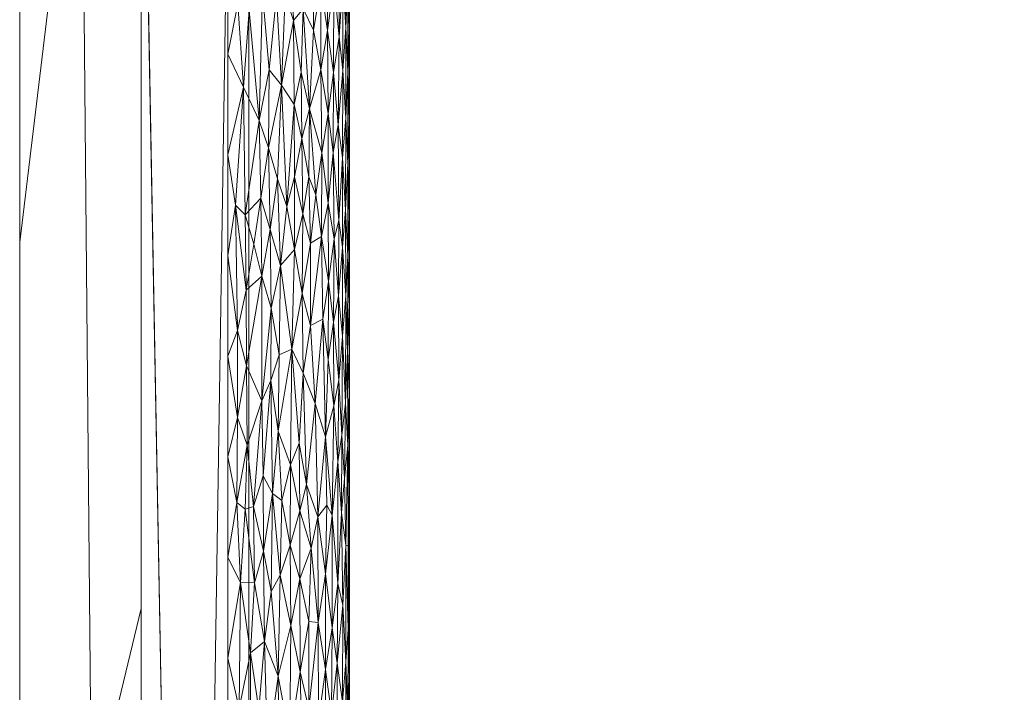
# Model space of a CAD drawing. Header units: millimetres. Extents: x -300 to 300, y 0 to 450.
# Tile 14 of 256: x -300 to -284, y 98 to 110. Entities that reach past the tile are written whole.
import ezdxf

# ---------------------------------------------------------------- set-up
doc = ezdxf.new("R2010")
doc.units = ezdxf.units.MM
doc.layers.add('A-GENM', color=13, linetype='Continuous')

# ---------------------------------------------------------------- blocks, each defined once
blk = doc.blocks.new('MODEL_CCAS0420-1080410R0 - MODEL_CCAS0420-1080410R0-453240-Preview')
at = {"layer": 'A-GENM', "lineweight": 9}
mesh = blk.add_polyface(dxfattribs=at)
corners = [(-296.159, -20, -110), (-295.657, -15.55, -110), (-294.177, -11.323, -110), (-291.793, -7.531, -110), (-288.625, -4.364, -110), (-284.831, -1.981, -110), (-280.602, -0.502, -110), (-276.147, 0, -110), (276.147, 0, -110), (280.596, -0.501, -110), (284.825, -1.978, -110), (288.619, -4.359, -110), (291.788, -7.525, -110), (294.174, -11.316, -110), (295.656, -15.545, -110), (296.159, -20, -110), (296.159, -426.171, -110), (295.658, -430.617, -110), (294.182, -434.842, -110), (291.802, -438.632, -110), (288.638, -441.797, -110), (284.848, -444.179, -110), (280.622, -445.657, -110), (276.171, -446.159, -110), (-276.171, -446.159, -110), (-280.617, -445.658, -110), (-284.842, -444.182, -110), (-288.632, -441.802, -110), (-291.797, -438.638, -110), (-294.179, -434.848, -110), (-295.657, -430.622, -110), (-296.159, -426.171, -110)]
mesh.append_faces([[corners[k] for k in face] for face in [(15, 12, 13, 14)]], dxfattribs={"vtx0": -1})
mesh.append_faces([[corners[k] for k in face] for face in [(16, 8, 15)]], dxfattribs={"vtx0": -1, "vtx1": -1})
mesh.append_faces([[corners[k] for k in face] for face in [(24, 31, 7, 8)]], dxfattribs={"vtx0": -1, "vtx1": -1, "vtx3": -1})
mesh.append_faces([[corners[k] for k in face] for face in [(31, 24, 25, 30), (18, 21, 22, 17), (17, 22, 23, 16)]], dxfattribs={"vtx0": -1, "vtx2": -1})
mesh.append_faces([[corners[k] for k in face] for face in [(0, 3, 4, 5), (0, 5, 6, 7)]], dxfattribs={"vtx0": -1, "vtx3": -1})
mesh.append_faces([[corners[k] for k in face] for face in [(28, 29, 27)]], dxfattribs={"vtx1": -1})
mesh.append_faces([[corners[k] for k in face] for face in [(25, 26, 30), (11, 12, 15, 10), (9, 10, 15, 8), (31, 0, 7)]], dxfattribs={"vtx1": -1, "vtx2": -1})
mesh.append_faces([[corners[k] for k in face] for face in [(23, 24, 8, 16)]], dxfattribs={"vtx1": -1, "vtx2": -1, "vtx3": -1})
mesh.append_faces([[corners[k] for k in face] for face in [(26, 27, 29, 30)]], dxfattribs={"vtx1": -1, "vtx3": -1})
mesh.append_faces([[corners[k] for k in face] for face in [(19, 20, 21, 18)]], dxfattribs={"vtx2": -1})
mesh.append_faces([[corners[k] for k in face] for face in [(0, 1, 2, 3)]], dxfattribs={"vtx3": -1})
mesh = blk.add_polyface(dxfattribs=at)
corners = [(-279.918, -2), (-292.651, -7.27), (-297.929, -20), (-297.929, -224.97), (-297.929, -429.94), (-292.661, -442.661), (-279.94, -447.929), (0, -447.929), (279.94, -447.929), (292.661, -442.661), (297.929, -429.94), (297.929, -224.97), (297.929, -20), (292.651, -7.27), (279.918, -2), (0, -2), (0, -3.5), (13.257, -3.5), (26.515, -3.5), (39.772, -3.5), (53.029, -3.5), (66.287, -3.5), (79.544, -3.5), (92.801, -3.5), (106.059, -3.5), (119.316, -3.5), (132.573, -3.5), (145.831, -3.5), (159.088, -3.5), (172.345, -3.5), (185.603, -3.5), (198.86, -3.5), (212.117, -3.5), (225.375, -3.5), (238.632, -3.5), (251.889, -3.5), (265.147, -3.5), (278.404, -3.5), (291.028, -7.487), (296.497, -19.511), (296.5, -32.769), (296.5, -46.026), (296.5, -59.283), (296.5, -72.541), (296.5, -85.798), (296.5, -99.055), (296.5, -112.313), (296.5, -125.57), (296.5, -138.827), (296.5, -152.085), (296.5, -165.342), (296.5, -178.599), (296.5, -191.857), (296.5, -205.114), (296.5, -218.371), (296.5, -231.629), (296.5, -244.886), (296.5, -258.143), (296.499, -271.401), (296.499, -284.658), (296.499, -297.915), (296.499, -311.173), (296.499, -324.43), (296.499, -337.687), (296.5, -350.945), (296.5, -364.202), (296.5, -377.459), (296.5, -390.717), (296.5, -403.974), (296.5, -417.231), (296.497, -430.489), (291.028, -442.513), (278.404, -446.5), (265.147, -446.5), (251.889, -446.5), (238.632, -446.5), (225.375, -446.5), (212.117, -446.5), (198.86, -446.5), (185.603, -446.5), (172.345, -446.5), (159.088, -446.5), (145.831, -446.5), (132.573, -446.5), (119.316, -446.5), (106.059, -446.5), (92.801, -446.5), (79.544, -446.5), (66.287, -446.5), (53.029, -446.5), (39.772, -446.5), (26.515, -446.5), (13.257, -446.5), (0, -446.5), (-12.926, -446.5), (-25.852, -446.5), (-38.777, -446.5), (-51.703, -446.5), (-64.629, -446.5), (-77.555, -446.5), (-90.48, -446.5), (-103.406, -446.5), (-116.332, -446.5), (-129.258, -446.5), (-142.183, -446.5), (-155.109, -446.5), (-168.035, -446.5), (-180.961, -446.5), (-193.887, -446.5), (-206.812, -446.5), (-219.738, -446.5), (-232.664, -446.5), (-245.59, -446.5), (-258.515, -446.5), (-271.441, -446.5), (-284.356, -445.968), (-294.544, -438.124), (-296.5, -425.35), (-296.5, -412.424), (-296.5, -399.498), (-296.5, -386.572), (-296.5, -373.646), (-296.5, -360.721), (-296.5, -347.795), (-296.499, -334.869), (-296.499, -321.943), (-296.499, -309.018), (-296.499, -296.092), (-296.499, -283.166), (-296.499, -270.24), (-296.5, -257.315), (-296.5, -244.389), (-296.5, -231.463), (-296.5, -218.537), (-296.5, -205.611), (-296.5, -192.686), (-296.5, -179.76), (-296.5, -166.834), (-296.5, -153.908), (-296.5, -140.983), (-296.5, -128.057), (-296.5, -115.131), (-296.5, -102.205), (-296.5, -89.28), (-296.5, -76.354), (-296.5, -63.428), (-296.5, -50.502), (-296.5, -37.576), (-296.5, -24.651), (-294.544, -11.876), (-284.356, -4.032), (-271.441, -3.5), (-258.515, -3.5), (-245.59, -3.5), (-232.664, -3.5), (-219.738, -3.5), (-206.812, -3.5), (-193.887, -3.5), (-180.961, -3.5), (-168.035, -3.5), (-155.109, -3.5), (-142.183, -3.5), (-129.258, -3.5), (-116.332, -3.5), (-103.406, -3.5), (-90.48, -3.5), (-77.555, -3.5), (-64.629, -3.5), (-51.703, -3.5), (-38.777, -3.5), (-25.852, -3.5), (-12.926, -3.5), (-294.538, -438.129), (-294.547, -438.108)]
mesh.append_faces([[corners[k] for k in face] for face in [(116, 172, 173)]])
mesh.append_faces([[corners[k] for k in face] for face in [(118, 4, 117), (6, 115, 5), (115, 6, 114), (7, 104, 6), (1, 150, 0), (151, 0, 150)]], dxfattribs={"vtx0": -1, "vtx1": -1})
mesh.append_faces([[corners[k] for k in face] for face in [(4, 124, 125), (7, 99, 100), (2, 148, 149), (149, 1, 2), (2, 141, 142), (0, 151, 152), (0, 160, 161, 15), (15, 165, 166), (15, 170, 171), (8, 81, 82, 7), (8, 72, 73), (11, 61, 62, 10), (12, 46, 47, 11), (38, 13, 14, 37), (13, 38, 39, 12)]], dxfattribs={"vtx0": -1, "vtx2": -1})
mesh.append_faces([[corners[k] for k in face] for face in [(4, 118, 119, 120), (4, 120, 121, 122), (3, 128, 129, 130), (3, 130, 131, 132), (3, 138, 139, 140), (0, 154, 155, 156), (0, 156, 157, 158), (15, 161, 162, 163), (15, 163, 164, 165), (8, 73, 74, 75), (7, 86, 87, 88), (7, 83, 84, 85), (10, 68, 69, 70), (11, 55, 56, 57), (14, 28, 29, 30), (14, 32, 33, 34), (15, 19, 20, 21), (12, 44, 45, 46), (11, 49, 50, 51), (11, 47, 48, 49), (12, 39, 40, 41)]], dxfattribs={"vtx0": -1, "vtx3": -1})
mesh.append_faces([[corners[k] for k in face] for face in [(123, 124, 4, 122), (127, 128, 3, 126), (113, 114, 6, 112), (111, 112, 6, 110), (109, 110, 6, 108), (107, 108, 6, 106), (96, 97, 7, 95), (105, 106, 6, 104), (103, 104, 7, 102), (101, 102, 7, 100), (98, 99, 7, 97), (94, 95, 7, 93), (135, 136, 3, 134), (137, 138, 3, 136), (133, 134, 3, 132), (145, 146, 2, 144), (147, 148, 2, 146), (143, 144, 2, 142), (149, 150, 1), (153, 154, 0, 152), (159, 160, 0, 158), (169, 170, 15, 168), (167, 168, 15, 166), (78, 79, 8, 77), (80, 81, 8, 79), (76, 77, 8, 75), (91, 92, 7, 90), (89, 90, 7, 88), (85, 86, 7), (82, 83, 7), (67, 68, 10, 66), (65, 66, 10, 64), (60, 61, 11, 59), (58, 59, 11, 57), (63, 64, 10, 62), (54, 55, 11, 53), (26, 27, 15, 25), (31, 32, 14, 30), (16, 17, 15, 171), (18, 19, 15, 17), (24, 25, 15, 23), (22, 23, 15, 21), (34, 35, 14), (52, 53, 11, 51), (36, 37, 14, 35), (42, 43, 12, 41), (43, 44, 12), (92, 93, 7)]], dxfattribs={"vtx1": -1, "vtx2": -1})
mesh.append_faces([[corners[k] for k in face] for face in [(3, 4, 125, 126), (2, 3, 140, 141), (71, 72, 8, 9), (70, 71, 9, 10), (27, 28, 14, 15)]], dxfattribs={"vtx1": -1, "vtx3": -1})
mesh.append_faces([[corners[k] for k in face] for face in [(4, 173, 117), (115, 172, 5)]], dxfattribs={"vtx2": -1})
mesh = blk.add_polyface(dxfattribs=at)
corners = [(0, -113.079, -5), (74.359, -113.079, -5), (148.718, -113.079, -5), (223.077, -113.079, -5), (294.5, -132.968, -5), (294.499, -81.318, -5), (294.499, -29.667, -5), (258.762, -5.5, -5), (206.609, -5.5, -5), (154.956, -5.5, -5), (103.303, -5.5, -5), (51.652, -5.5, -5), (0, -5.5, -5), (-59.752, -5.5, -5), (-119.504, -5.5, -5), (-179.256, -5.5, -5), (-239.009, -5.5, -5), (-294.499, -25.775, -5), (-289.1, -8.453, -5), (-294.499, -73.214, -5), (-294.5, -132.968, -5), (-275.116, -113.088, -5), (-244.547, -113.079, -5), (-213.979, -113.079, -5), (-183.41, -113.079, -5), (-152.842, -113.079, -5), (-122.274, -113.079, -5), (-91.705, -113.079, -5), (-61.137, -113.079, -5), (-30.568, -113.079, -5), (-119.5, -65, -5), (-114.374, -52.626, -5), (-102, -47.5, -5), (-89.626, -52.626, -5), (-84.5, -65, -5), (-89.626, -77.374, -5), (-102, -82.5, -5), (-114.374, -77.374, -5), (17.5, -65, -5), (12.374, -77.374, -5), (0, -82.5, -5), (-12.374, -77.374, -5), (-17.5, -65, -5), (-12.374, -52.626, -5), (0, -47.5, -5), (12.374, -52.626, -5), (119.5, -65, -5), (114.374, -77.374, -5), (102, -82.5, -5), (89.626, -77.374, -5), (84.5, -65, -5), (89.626, -52.626, -5), (102, -47.5, -5), (114.374, -52.626, -5), (-290.42, -24.284, -5)]
mesh.append_faces([[corners[k] for k in face] for face in [(18, 17, 54)]])
mesh.append_faces([[corners[k] for k in face] for face in [(32, 14, 31), (42, 29, 41), (50, 1, 49), (8, 3, 7), (53, 10, 52)]], dxfattribs={"vtx0": -1, "vtx1": -1})
mesh.append_faces([[corners[k] for k in face] for face in [(13, 34, 42, 43)]], dxfattribs={"vtx0": -1, "vtx1": -1, "vtx3": -1})
mesh.append_faces([[corners[k] for k in face] for face in [(30, 24, 25, 37), (16, 22, 23, 15), (35, 27, 28, 34), (37, 25, 26, 36), (36, 26, 27, 35), (31, 14, 15, 30), (13, 33, 34), (0, 40, 41, 29), (11, 50, 51, 10), (12, 44, 45, 11), (10, 51, 52)]], dxfattribs={"vtx0": -1, "vtx2": -1})
mesh.append_faces([[corners[k] for k in face] for face in [(19, 21, 22, 16), (15, 23, 24, 30), (11, 45, 38, 50)]], dxfattribs={"vtx0": -1, "vtx2": -1, "vtx3": -1})
mesh.append_faces([[corners[k] for k in face] for face in [(20, 21, 19)]], dxfattribs={"vtx1": -1})
mesh.append_faces([[corners[k] for k in face] for face in [(47, 48, 2)]], dxfattribs={"vtx1": -1, "vtx2": -1})
mesh.append_faces([[corners[k] for k in face] for face in [(28, 29, 42, 34), (38, 39, 1, 50), (46, 47, 2, 9)]], dxfattribs={"vtx1": -1, "vtx2": -1, "vtx3": -1})
mesh.append_faces([[corners[k] for k in face] for face in [(13, 14, 32, 33), (12, 13, 43, 44), (39, 40, 0, 1), (48, 49, 1, 2), (2, 3, 8, 9), (53, 46, 9, 10)]], dxfattribs={"vtx1": -1, "vtx3": -1})
mesh.append_faces([[corners[k] for k in face] for face in [(16, 54, 19), (5, 6, 7)]], dxfattribs={"vtx2": -1})
mesh.append_faces([[corners[k] for k in face] for face in [(3, 4, 5, 7)]], dxfattribs={"vtx2": -1, "vtx3": -1})
mesh = blk.add_polyface(dxfattribs=at)
corners = [(299.928, -429.94, -2.07), (298.043, -428.055, -56.035), (296.159, -426.171, -110), (296.159, -20, -110), (298.043, -20, -56.035), (299.928, -20, -2.07), (299.928, -224.97, -2.07)]
mesh.append_faces([[corners[k] for k in face] for face in [(6, 1, 2, 3)]], dxfattribs={"vtx0": -1, "vtx3": -1})
mesh.append_faces([[corners[k] for k in face] for face in [(3, 4, 6)]], dxfattribs={"vtx1": -1, "vtx2": -1})
mesh.append_faces([[corners[k] for k in face] for face in [(4, 5, 6), (6, 0, 1)]], dxfattribs={"vtx2": -1})
mesh = blk.add_polyface(dxfattribs=at)
corners = [(299.928, -429.94, -2.07), (299.928, -224.97, -2.07), (299.928, -20, -2.07), (299.368, -20, -0.611), (297.929, -20), (297.929, -224.97), (297.929, -429.94), (299.368, -429.94, -0.611), (299.928, -134.534, -2.07), (297.929, -122.485), (297.929, -77.267), (297.929, -173.727), (299.928, -77.267, -2.07), (299.928, -105.901, -2.07), (299.928, -179.752, -2.07), (299.928, -120.217, -2.07), (299.928, -315.406, -2.07), (297.929, -327.455), (297.929, -276.212), (297.929, -250.591), (299.928, -372.673, -2.07), (299.928, -270.188, -2.07), (299.928, -344.039, -2.07), (297.929, -378.697), (297.929, -353.076), (297.929, -48.634), (299.928, -48.634, -2.07), (299.928, -62.95, -2.07), (299.928, -401.306, -2.07), (297.929, -404.319), (297.929, -391.508), (297.929, -34.317), (299.928, -415.623, -2.07), (299.928, -34.317, -2.07), (297.929, -415.623), (299.928, -202.361, -2.07), (297.929, -199.349), (297.929, -186.538), (297.929, -148.106), (297.929, -301.834), (299.928, -157.143, -2.07), (299.928, -292.797, -2.07), (297.929, -99.876), (299.928, -247.579, -2.07), (297.929, -237.781), (299.928, -258.883, -2.07), (299.928, -329.722, -2.07), (299.928, -358.356, -2.07), (297.929, -62.95), (299.928, -386.99, -2.07), (297.929, -212.159), (297.929, -135.296), (297.929, -314.644), (297.929, -160.917), (297.929, -289.023), (299.928, -91.584, -2.07), (297.929, -263.402), (297.929, -340.266), (297.929, -365.887)]
mesh.append_faces([[corners[k] for k in face] for face in [(35, 50, 1), (45, 56, 21), (41, 39, 16)]], dxfattribs={"vtx0": -1, "vtx1": -1})
mesh.append_faces([[corners[k] for k in face] for face in [(31, 33, 3), (32, 34, 7)]], dxfattribs={"vtx0": -1, "vtx1": -1, "vtx2": -1})
mesh.append_faces([[corners[k] for k in face] for face in [(18, 41, 21, 56), (14, 11, 37, 35), (28, 30, 29, 32), (32, 29, 34), (40, 53, 11, 14), (30, 28, 49)]], dxfattribs={"vtx0": -1, "vtx2": -1})
mesh.append_faces([[corners[k] for k in face] for face in [(16, 39, 52, 17), (9, 8, 15, 13), (1, 50, 5, 44), (35, 37, 36, 50)]], dxfattribs={"vtx0": -1, "vtx3": -1})
mesh.append_faces([[corners[k] for k in face] for face in [(54, 39, 41, 18), (51, 38, 8, 9)]], dxfattribs={"vtx1": -1, "vtx2": -1})
mesh.append_faces([[corners[k] for k in face] for face in [(47, 22, 24, 58), (10, 42, 55, 12), (43, 1, 44, 19), (46, 16, 17, 57), (22, 46, 57, 24), (20, 47, 58, 23), (49, 20, 23, 30), (27, 26, 25, 48), (12, 27, 48, 10), (26, 33, 31, 25), (40, 8, 38, 53), (42, 9, 13, 55), (45, 43, 19, 56)]], dxfattribs={"vtx1": -1, "vtx3": -1})
mesh.append_faces([[corners[k] for k in face] for face in [(34, 6, 7), (3, 4, 31), (33, 2, 3), (7, 0, 32)]], dxfattribs={"vtx2": -1})
mesh = blk.add_polyface(dxfattribs=at)
corners = [(294.5, -132.968, -5), (294.5, -139.199, -5), (294.5, -134.301, -2), (294.5, -131.278, -2), (294.5, -43.602, -2), (294.499, -42.58, -5), (294.499, -49.036, -5), (294.5, -49.649, -2), (294.5, -73.834, -2), (294.5, -67.787, -2), (294.499, -68.405, -5), (294.499, -74.862, -5), (294.499, -61.949, -5), (294.5, -61.742, -2), (294.5, -55.697, -2), (294.499, -55.492, -5), (294.5, -37.556, -2), (294.5, -31.509, -2), (294.499, -25.461, -2), (294.499, -29.667, -5), (294.499, -36.123, -5), (294.5, -140.348, -2), (294.5, -91.975, -2), (294.499, -87.775, -5), (294.499, -94.231, -5), (294.5, -98.021, -2), (294.5, -100.687, -5), (294.5, -79.881, -2), (294.499, -81.318, -5), (294.5, -113.6, -5), (294.5, -110.115, -2), (294.5, -107.143, -5), (294.5, -126.512, -5), (294.5, -128.254, -2), (294.5, -122.208, -2), (294.5, -151.662, -5), (294.5, -152.441, -2), (294.5, -146.394, -2), (294.5, -145.431, -5), (294.5, -85.928, -2), (294.5, -116.161, -2), (294.5, -104.068, -2), (294.5, -120.056, -5), (294.5, -119.184, -2), (294.5, -157.893, -5), (294.5, -158.487, -2)]
mesh.append_faces([[corners[k] for k in face] for face in [(10, 9, 12), (29, 30, 31), (12, 14, 15), (30, 29, 40), (22, 24, 25), (42, 40, 29), (0, 33, 32), (32, 34, 42)]], dxfattribs={"vtx0": -1, "vtx1": -1})
mesh.append_faces([[corners[k] for k in face] for face in [(4, 5, 6, 7), (7, 6, 15, 14), (5, 4, 16), (22, 23, 24), (25, 24, 26), (32, 33, 34), (35, 36, 37, 38), (39, 28, 23), (17, 19, 20), (23, 22, 39), (26, 41, 25), (21, 1, 38, 37), (0, 3, 33), (42, 34, 43), (36, 35, 44, 45), (42, 43, 40)]], dxfattribs={"vtx0": -1, "vtx2": -1})
mesh.append_faces([[corners[k] for k in face] for face in [(12, 9, 13, 14)]], dxfattribs={"vtx0": -1, "vtx3": -1})
mesh.append_faces([[corners[k] for k in face] for face in [(17, 18, 19), (21, 2, 1), (39, 27, 28), (26, 31, 41), (30, 41, 31)]], dxfattribs={"vtx1": -1, "vtx2": -1})
mesh.append_faces([[corners[k] for k in face] for face in [(0, 1, 2, 3), (8, 9, 10, 11), (16, 17, 20, 5), (27, 8, 11, 28)]], dxfattribs={"vtx1": -1, "vtx3": -1})
mesh = blk.add_polyface(dxfattribs=at)
corners = [(295.17, -99.662, -0.507), (295.311, -98.834, -0.395), (295.168, -98.22, -0.509), (294.563, -97.474, -1.5), (294.526, -98.072, -1.678), (294.561, -98.994, -1.508), (294.506, -98.729, -1.842), (294.5, -99.533, -2), (294.506, -100.289, -1.846), (294.506, -97.266, -1.839), (294.611, -99.928, -1.343), (294.704, -98.974, -1.119), (294.614, -98.336, -1.333), (294.894, -98.871, -0.807), (294.798, -98.143, -0.95), (294.784, -99.557, -0.973), (296.293, -100.304, -0.012), (296.5, -99.055), (296.316, -98.227, -0.01), (294.524, -99.533, -1.689), (295.848, -97.473, -0.116), (295.656, -97.12, -0.194), (295.672, -98.763, -0.187), (294.5, -98.021, -2), (294.618, -96.769, -1.321), (294.701, -97.646, -1.126), (294.888, -97.305, -0.816), (295.014, -99.642, -0.66), (295.012, -98.021, -0.663), (295.274, -97.156, -0.423), (295.48, -97.729, -0.286), (295.466, -99.593, -0.294), (295.643, -100.423, -0.2), (295.899, -99.333, -0.099), (295.991, -98.207, -0.071), (295.99, -97.08, -0.072), (295.077, -96.12, -0.595), (296.5, -97.398), (296.128, -99.142, -0.039), (296.128, -97.398, -0.039), (294.787, -96.427, -0.968), (296.063, -100.297, -0.053), (295.789, -100.155, -0.138)]
mesh.append_faces([[corners[k] for k in face] for face in [(0, 1, 2), (3, 4, 5), (6, 7, 8), (4, 9, 6), (10, 11, 12), (5, 12, 3), (13, 14, 15), (16, 17, 18), (19, 6, 8), (20, 21, 22), (6, 9, 23), (3, 12, 24), (25, 24, 12), (14, 13, 26), (4, 6, 19), (4, 19, 5), (10, 12, 5), (13, 27, 28), (29, 1, 30), (22, 30, 31), (32, 22, 31), (22, 33, 20), (33, 34, 20), (34, 35, 20), (2, 36, 28), (38, 16, 18), (18, 39, 38), (34, 38, 39), (26, 13, 28), (27, 0, 2), (14, 40, 25), (11, 14, 25), (14, 11, 15), (12, 11, 25), (30, 1, 31), (2, 1, 29), (27, 2, 28), (22, 21, 30), (33, 41, 38), (22, 42, 33), (38, 34, 33), (35, 34, 39)]], dxfattribs={"vtx0": -1, "vtx1": -1, "vtx2": -1})
mesh.append_faces([[corners[k] for k in face] for face in [(6, 23, 7), (18, 17, 37)]], dxfattribs={"vtx0": -1, "vtx2": -1})
mesh = blk.add_polyface(dxfattribs=at)
corners = [(295.206, -101.917, -0.477), (295.133, -100.867, -0.54), (295.02, -101.385, -0.654), (294.691, -102.29, -1.146), (294.691, -100.283, -1.147), (294.632, -101.451, -1.283), (294.788, -101.408, -0.966), (294.896, -100.443, -0.806), (294.784, -99.557, -0.973), (294.611, -99.928, -1.343), (294.559, -100.915, -1.519), (294.876, -101.574, -0.832), (296.354, -101.618, -0.006), (296.5, -100.712), (296.293, -100.304, -0.012), (294.704, -98.974, -1.119), (294.5, -101.045, -2), (294.506, -100.289, -1.846), (294.5, -99.533, -2), (294.561, -98.994, -1.508), (294.524, -99.533, -1.689), (294.524, -100.899, -1.692), (295.316, -100.365, -0.392), (295.319, -101.48, -0.389), (295.479, -100.914, -0.286), (295.466, -99.593, -0.294), (295.311, -98.834, -0.395), (295.17, -99.662, -0.507), (296.063, -100.297, -0.053), (296.128, -99.142, -0.039), (295.672, -98.763, -0.187), (295.643, -100.423, -0.2), (295.789, -100.155, -0.138), (294.507, -101.857, -1.835), (295.899, -99.333, -0.099), (295.915, -100.817, -0.094), (295.014, -99.642, -0.66), (294.894, -98.871, -0.807), (295.769, -101.765, -0.145), (296.5, -99.055), (295.613, -101.652, -0.214), (296.219, -101.508, -0.022), (296.081, -101.552, -0.049)]
mesh.append_faces([[corners[k] for k in face] for face in [(16, 17, 18)]], dxfattribs={"vtx0": -1, "vtx1": -1})
mesh.append_faces([[corners[k] for k in face] for face in [(0, 1, 2), (3, 4, 5), (6, 7, 8), (6, 8, 4), (5, 9, 10), (2, 7, 11), (12, 13, 14), (15, 9, 4), (10, 19, 20), (21, 20, 17), (10, 9, 19), (4, 9, 5), (15, 4, 8), (6, 11, 7), (22, 23, 24), (25, 22, 24), (22, 26, 27), (28, 14, 29), (30, 31, 32), (33, 17, 16), (21, 10, 20), (17, 33, 21), (4, 3, 6), (34, 35, 28), (2, 1, 36), (37, 8, 7), (36, 37, 7), (2, 36, 7), (38, 35, 32), (40, 38, 31), (24, 31, 25), (31, 24, 40), (26, 22, 25), (1, 22, 27), (12, 14, 41), (28, 41, 14), (1, 23, 22), (36, 1, 27), (28, 35, 42), (32, 35, 34), (28, 42, 41), (38, 32, 31)]], dxfattribs={"vtx0": -1, "vtx1": -1, "vtx2": -1})
mesh.append_faces([[corners[k] for k in face] for face in [(14, 13, 39)]], dxfattribs={"vtx0": -1, "vtx2": -1})
mesh = blk.add_polyface(dxfattribs=at)
corners = [(294.524, -100.899, -1.692), (294.529, -102.556, -1.658), (294.559, -100.915, -1.519), (294.507, -101.857, -1.835), (294.508, -103.429, -1.823), (295.065, -103.249, -0.606), (295.02, -101.385, -0.654), (294.897, -102.701, -0.803), (295.206, -101.917, -0.477), (295.263, -103.748, -0.431), (295.327, -102.593, -0.383), (295.915, -100.817, -0.094), (295.769, -101.765, -0.145), (295.923, -102.059, -0.091), (296.081, -101.552, -0.049), (294.581, -102.016, -1.434), (294.569, -103.255, -1.477), (294.627, -102.729, -1.298), (294.691, -102.29, -1.146), (294.632, -101.451, -1.283), (294.788, -101.408, -0.966), (294.757, -103.207, -1.019), (295.451, -104.145, -0.302), (295.472, -102.238, -0.29), (295.613, -101.652, -0.214), (295.677, -102.795, -0.184), (294.5, -102.556, -2), (294.5, -101.045, -2), (294.674, -103.634, -1.183), (296.219, -101.508, -0.022), (296.187, -102.561, -0.027), (296.354, -101.618, -0.006), (295.479, -100.914, -0.286), (296.342, -103.017, -0.007), (296.5, -104.027), (296.5, -102.37), (296.197, -103.869, -0.026), (296.5, -100.712), (295.797, -103.626, -0.135), (295.943, -103.293, -0.085), (295.319, -101.48, -0.389), (294.876, -101.574, -0.832), (295.133, -100.867, -0.54)]
mesh.append_faces([[corners[k] for k in face] for face in [(37, 31, 35)]], dxfattribs={"vtx0": -1, "vtx1": -1})
mesh.append_faces([[corners[k] for k in face] for face in [(0, 1, 2), (1, 3, 4), (5, 6, 7), (8, 6, 5), (9, 10, 8), (11, 12, 13), (14, 11, 13), (15, 1, 16), (17, 18, 19), (7, 20, 21), (8, 5, 9), (22, 23, 10), (12, 24, 25), (26, 4, 3), (16, 17, 15), (1, 0, 3), (18, 28, 21), (28, 18, 17), (21, 20, 18), (15, 19, 2), (29, 30, 31), (24, 32, 23), (19, 15, 17), (1, 15, 2), (33, 35, 31), (30, 36, 33), (30, 29, 14), (13, 38, 39), (25, 38, 12), (22, 25, 23), (23, 25, 24), (40, 8, 10), (31, 30, 33), (39, 30, 14), (20, 7, 41), (23, 32, 40), (40, 10, 23), (42, 8, 40), (38, 13, 12), (14, 13, 39), (6, 41, 7)]], dxfattribs={"vtx0": -1, "vtx1": -1, "vtx2": -1})
mesh.append_faces([[corners[k] for k in face] for face in [(3, 27, 26), (33, 34, 35)]], dxfattribs={"vtx0": -1, "vtx2": -1})
mesh = blk.add_polyface(dxfattribs=at)
corners = [(295.797, -103.626, -0.135), (295.677, -102.795, -0.184), (295.657, -104.049, -0.194), (295.943, -103.293, -0.085), (296.197, -103.869, -0.026), (296.187, -102.561, -0.027), (294.614, -104.357, -1.333), (294.618, -105.823, -1.323), (294.682, -105.018, -1.167), (294.508, -103.429, -1.823), (294.531, -104.121, -1.645), (294.529, -102.556, -1.658), (294.508, -104.886, -1.821), (294.5, -104.068, -2), (294.5, -105.58, -2), (294.569, -103.255, -1.477), (294.765, -104.585, -1.005), (294.757, -103.207, -1.019), (294.674, -103.634, -1.183), (295.263, -103.748, -0.431), (295.279, -105.056, -0.418), (295.451, -104.145, -0.302), (296.5, -104.027), (296.346, -104.449, -0.007), (296.5, -105.684), (296.342, -103.017, -0.007), (294.849, -103.975, -0.871), (295.065, -103.249, -0.606), (294.897, -102.701, -0.803), (294.941, -104.637, -0.746), (294.961, -105.998, -0.723), (295.145, -104.534, -0.529), (295.789, -104.817, -0.138), (294.5, -102.556, -2), (294.561, -105.027, -1.507), (294.627, -102.729, -1.298), (294.528, -105.679, -1.667), (294.847, -105.258, -0.874), (295.941, -105.342, -0.086), (295.638, -105.517, -0.202), (296.203, -105.113, -0.025), (295.405, -105.784, -0.331), (295.327, -102.593, -0.383)]
mesh.append_faces([[corners[k] for k in face] for face in [(22, 23, 24)]], dxfattribs={"vtx0": -1, "vtx1": -1})
mesh.append_faces([[corners[k] for k in face] for face in [(0, 1, 2), (3, 4, 5), (6, 7, 8), (9, 10, 11), (10, 15, 11), (16, 17, 18), (8, 18, 6), (19, 20, 21), (25, 4, 23), (26, 17, 16), (27, 28, 29), (29, 30, 31), (0, 32, 3), (9, 12, 10), (10, 34, 15), (35, 6, 18), (36, 34, 10), (10, 12, 36), (12, 9, 13), (8, 16, 18), (16, 37, 26), (6, 35, 15), (15, 34, 6), (32, 0, 2), (4, 3, 38), (21, 39, 2), (3, 32, 38), (39, 32, 2), (40, 23, 4), (38, 40, 4), (22, 25, 23), (21, 20, 41), (20, 19, 31), (19, 27, 31), (29, 31, 27), (21, 2, 1), (21, 42, 19), (26, 37, 29), (29, 28, 26), (17, 26, 28)]], dxfattribs={"vtx0": -1, "vtx1": -1, "vtx2": -1})
mesh.append_faces([[corners[k] for k in face] for face in [(12, 13, 14), (9, 33, 13)]], dxfattribs={"vtx0": -1, "vtx2": -1})
mesh = blk.add_polyface(dxfattribs=at)
corners = [(295.279, -105.056, -0.418), (295.141, -105.885, -0.533), (295.271, -106.371, -0.424), (295.941, -105.342, -0.086), (296.077, -105.873, -0.05), (296.203, -105.113, -0.025), (294.847, -105.258, -0.874), (294.961, -105.998, -0.723), (294.941, -104.637, -0.746), (294.528, -105.679, -1.667), (294.528, -107.191, -1.667), (294.565, -106.435, -1.493), (294.853, -106.544, -0.865), (294.753, -105.957, -1.026), (294.767, -107.378, -1.001), (295.683, -106.948, -0.182), (295.808, -106.111, -0.131), (295.638, -105.517, -0.202), (296.5, -107.341), (296.5, -105.684), (296.377, -106.512, -0.004), (295.145, -104.534, -0.529), (294.618, -105.823, -1.323), (294.614, -104.357, -1.333), (294.561, -105.027, -1.507), (295.534, -106.493, -0.255), (295.959, -106.629, -0.08), (296.346, -104.449, -0.007), (294.506, -106.335, -1.839), (294.508, -104.886, -1.821), (294.5, -105.58, -2), (294.5, -107.091, -2), (294.617, -107.29, -1.326), (294.678, -106.261, -1.176), (294.682, -105.018, -1.167), (294.765, -104.585, -1.005), (294.956, -107.376, -0.728), (295.052, -106.681, -0.62), (295.169, -106.977, -0.508), (295.789, -104.817, -0.138), (295.405, -105.784, -0.331), (296.216, -106.353, -0.023), (295.404, -106.977, -0.332), (295.451, -104.145, -0.302)]
mesh.append_faces([[corners[k] for k in face] for face in [(31, 28, 30)]], dxfattribs={"vtx0": -1, "vtx1": -1})
mesh.append_faces([[corners[k] for k in face] for face in [(0, 1, 2), (3, 4, 5), (6, 7, 8), (9, 10, 11), (12, 13, 14), (15, 16, 17), (0, 21, 1), (22, 23, 24), (17, 25, 15), (3, 26, 4), (20, 27, 5), (28, 29, 30), (29, 28, 9), (24, 9, 11), (28, 10, 9), (22, 11, 32), (22, 33, 34), (35, 34, 13), (33, 13, 34), (7, 12, 36), (12, 7, 6), (33, 14, 13), (6, 13, 12), (1, 37, 38), (21, 7, 1), (22, 24, 11), (32, 33, 22), (26, 3, 16), (3, 39, 16), (16, 39, 17), (25, 17, 40), (26, 41, 4), (5, 4, 41), (5, 41, 20), (42, 25, 40), (2, 42, 40), (0, 2, 40), (38, 2, 1), (1, 7, 37), (17, 43, 40), (13, 6, 35), (27, 20, 19)]], dxfattribs={"vtx0": -1, "vtx1": -1, "vtx2": -1})
mesh.append_faces([[corners[k] for k in face] for face in [(18, 19, 20)]], dxfattribs={"vtx1": -1, "vtx2": -1})
mesh = blk.add_polyface(dxfattribs=at)
corners = [(294.528, -107.191, -1.667), (294.506, -106.335, -1.839), (294.507, -107.898, -1.835), (294.528, -108.704, -1.667), (294.563, -107.947, -1.5), (294.507, -109.41, -1.835), (294.608, -108.729, -1.351), (294.688, -107.834, -1.153), (294.617, -107.29, -1.326), (295.832, -107.456, -0.122), (295.808, -106.111, -0.131), (295.683, -106.948, -0.182), (295.404, -106.977, -0.332), (295.409, -108.17, -0.329), (295.534, -106.493, -0.255), (295.052, -106.681, -0.62), (295.161, -108.099, -0.515), (295.169, -106.977, -0.508), (295.283, -107.61, -0.416), (295.271, -106.371, -0.424), (295.959, -106.629, -0.08), (296.377, -106.512, -0.004), (296.246, -108.453, -0.018), (296.5, -107.341), (296.216, -106.353, -0.023), (295.986, -107.907, -0.073), (294.5, -107.091, -2), (294.5, -108.603, -2), (294.565, -106.435, -1.493), (295.298, -108.699, -0.404), (294.673, -109.282, -1.187), (294.765, -108.695, -1.006), (294.975, -108.738, -0.705), (294.956, -107.376, -0.728), (294.854, -108.019, -0.864), (294.678, -106.261, -1.176), (294.767, -107.378, -1.001), (294.853, -106.544, -0.865), (295.821, -108.738, -0.126), (295.619, -108.49, -0.211), (296.5, -108.998), (294.961, -105.998, -0.723)]
mesh.append_faces([[corners[k] for k in face] for face in [(0, 1, 2), (3, 4, 0), (2, 3, 0), (3, 2, 5), (6, 7, 8), (9, 10, 11), (12, 13, 14), (15, 16, 17), (17, 18, 19), (10, 9, 20), (21, 22, 23), (24, 25, 22), (1, 26, 2), (2, 27, 5), (0, 4, 28), (8, 28, 4), (18, 29, 13), (7, 30, 31), (6, 8, 4), (32, 16, 33), (6, 30, 7), (32, 33, 34), (35, 8, 7), (36, 31, 34), (37, 34, 33), (31, 36, 7), (37, 36, 34), (25, 9, 38), (38, 9, 39), (14, 39, 11), (36, 35, 7), (20, 9, 25), (39, 9, 11), (24, 20, 25), (39, 14, 13), (18, 13, 12), (19, 18, 12), (16, 29, 18), (18, 17, 16), (41, 33, 15), (16, 15, 33), (22, 21, 24)]], dxfattribs={"vtx0": -1, "vtx1": -1, "vtx2": -1})
mesh.append_faces([[corners[k] for k in face] for face in [(2, 26, 27), (22, 40, 23)]], dxfattribs={"vtx0": -1, "vtx2": -1})
mesh = blk.add_polyface(dxfattribs=at)
corners = [(294.609, -110.215, -1.348), (294.678, -110.857, -1.175), (294.673, -109.282, -1.187), (296.106, -111.134, -0.043), (296.153, -109.72, -0.034), (295.93, -110.014, -0.089), (295.821, -108.738, -0.126), (295.704, -109.964, -0.172), (294.56, -110.898, -1.513), (294.562, -109.437, -1.506), (294.526, -110.19, -1.676), (295.558, -109.963, -0.242), (295.619, -108.49, -0.211), (295.424, -109.551, -0.319), (295.261, -109.743, -0.433), (295.161, -108.099, -0.515), (295.091, -109.39, -0.58), (294.608, -108.729, -1.351), (294.563, -107.947, -1.5), (294.761, -110.157, -1.012), (294.861, -109.387, -0.853), (294.765, -108.695, -1.006), (294.854, -108.019, -0.864), (295.298, -108.699, -0.404), (295.409, -108.17, -0.329), (296.338, -109.827, -0.008), (296.317, -111.484, -0.01), (294.97, -110.115, -0.711), (294.975, -108.738, -0.705), (296.5, -110.655), (296.5, -108.998), (296.246, -108.453, -0.018), (295.986, -107.907, -0.073), (294.528, -108.704, -1.667), (294.507, -109.41, -1.835), (294.5, -108.603, -2), (294.5, -110.115, -2), (295.099, -110.848, -0.573), (294.857, -110.849, -0.859), (294.506, -110.896, -1.84), (295.468, -110.889, -0.292), (295.673, -111.549, -0.186)]
mesh.append_faces([[corners[k] for k in face] for face in [(0, 1, 2), (3, 4, 5), (6, 7, 5), (8, 9, 10), (11, 12, 13), (14, 15, 16), (17, 18, 9), (19, 20, 21), (20, 22, 21), (6, 12, 7), (23, 13, 24), (25, 4, 26), (27, 16, 28), (31, 25, 30), (25, 31, 4), (31, 32, 4), (32, 6, 5), (32, 5, 4), (33, 10, 9), (10, 33, 34), (16, 27, 37), (20, 38, 27), (38, 20, 19), (1, 19, 2), (10, 34, 39), (36, 39, 34), (8, 0, 9), (17, 0, 2), (18, 33, 9), (28, 20, 27), (20, 28, 22), (2, 19, 21), (14, 16, 37), (0, 17, 9), (15, 28, 16), (12, 24, 13), (23, 15, 14), (13, 14, 40), (14, 13, 23), (13, 40, 11), (12, 11, 7), (11, 41, 7)]], dxfattribs={"vtx0": -1, "vtx1": -1, "vtx2": -1})
mesh.append_faces([[corners[k] for k in face] for face in [(25, 29, 30), (34, 35, 36)]], dxfattribs={"vtx0": -1, "vtx2": -1})

msp = doc.modelspace()

# ---------------------------------------------------------------- block references
at = {"layer": 'A-GENM', "lineweight": 9, "rotation": 180}
msp.add_blockref('MODEL_CCAS0420-1080410R0 - MODEL_CCAS0420-1080410R0-453240-Preview', (0, 0, 850), dxfattribs=at)

doc.saveas('drawing.dxf')
